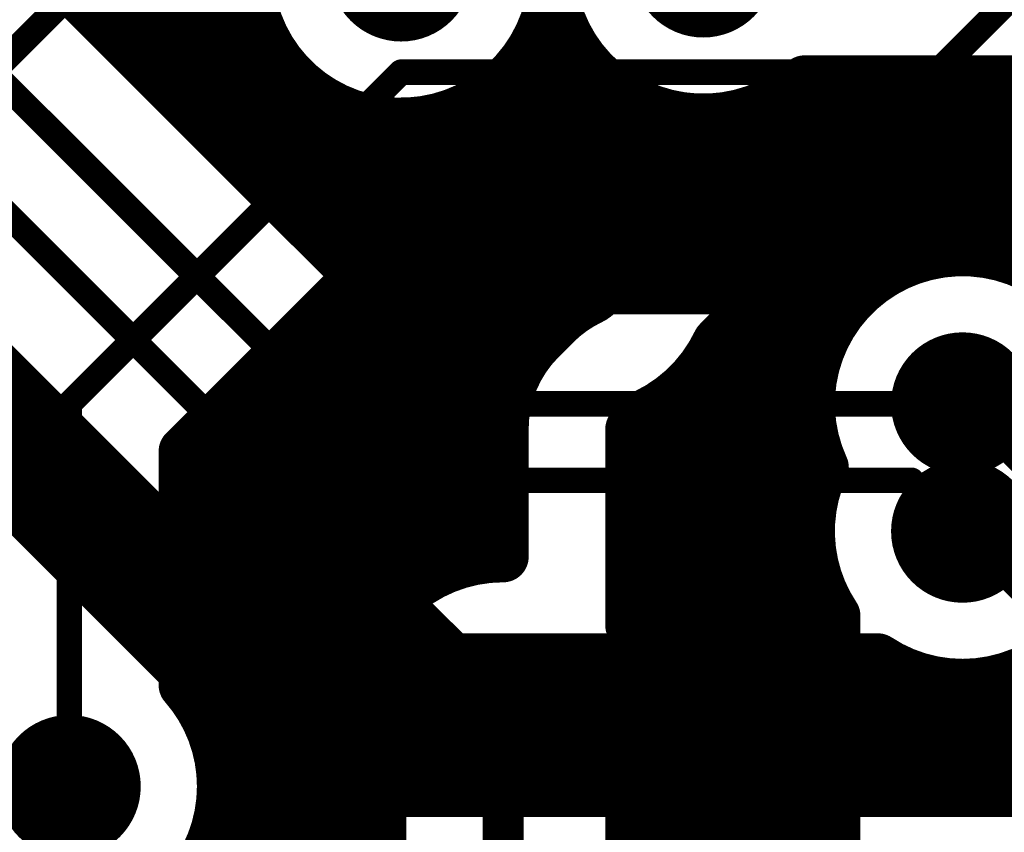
# Model space of a CAD drawing. Extents: x 9.47 to 11.2, y 3.36 to 4.75.
# Tile 16 of 50: x 10.04 to 10.23, y 3.88 to 4.04. Entities that reach past the tile are written whole.
import ezdxf

# ---------------------------------------------------------------- set-up
doc = ezdxf.new("R2010")
doc.units = 0
for name, color, linetype in [('BOTTOMLAYER', 5, 'CONTINUOUS'), ('BOTTOMSOLDER', 6, 'CONTINUOUS'), ('TOPLAYER', 1, 'CONTINUOUS'), ('TOPSOLDER', 216, 'CONTINUOUS')]:
    doc.layers.add(name, color=color, linetype=linetype)

msp = doc.modelspace()

# ---------------------------------------------------------------- linework, layer by layer
at = {"layer": 'BOTTOMLAYER'}
for points, const_width in [([(10.08, 4.01182), (10.08, 4.094019)], 0.01), ([(10.06, 4.03182), (10.06, 4.09042)], 0.01), ([(10.07, 4.02182), (10.07, 4.09042)], 0.01), ([(10.015919, 4.075901), (10.10932, 3.9825)], 0.01), ([(10, 4.06), (10.1, 3.96)], 0.005), ([(10.05182, 4.04), (10.08542, 4.04)], 0.01), ([(9.995, 4.04), (10.09, 3.945)], 0.005), ([(10.06182, 4.03), (10.089019, 4.03)], 0.01), ([(10.140981, 4.03), (10.148702, 4.03)], 0.01), ([(10.09, 4.00182), (10.09, 4.028417)], 0.01), ([(10.14, 3.9825), (10.14, 4.028417)], 0.01), ([(10.15, 3.9825), (10.15, 4.028074)], 0.01), ([(10.194055, 4.023288), (10.302933, 4.023288)], 0.01), ([(10.2, 3.9825), (10.2, 4.023288)], 0.01), ([(10.21, 3.985981), (10.21, 4.023288)], 0.01), ([(10.22, 3.98958), (10.22, 4.023288)], 0.01), ([(10.23, 3.98958), (10.23, 4.023288)], 0.01), ([(10.07182, 4.02), (10.098417, 4.02)], 0.01), ([(10.131583, 4.02), (10.158883, 4.02)], 0.01), ([(10.16, 3.9825), (10.16, 4.019368)], 0.01), ([(10.189541, 4.02), (10.299645, 4.02)], 0.01), ([(10.19, 3.9825), (10.19, 4.020278)], 0.01), ([(9.98568, 4.0175), (10.074081, 3.929099)], 0.01), ([(10.1, 3.99182), (10.1, 4.019019)], 0.01), ([(10.13, 3.9825), (10.13, 4.019019)], 0.01), ([(10.11, 3.9825), (10.11, 4.01542)], 0.01), ([(10.12, 3.9825), (10.12, 4.01542)], 0.01), ([(10.17, 3.9825), (10.17, 4.016085)], 0.01), ([(10.18, 3.9825), (10.18, 4.016352)], 0.01), ([(10.08182, 4.01), (10.289645, 4.01)], 0.01), ([(10.09182, 4), (10.279645, 4)], 0.01), ([(10.10182, 3.99), (10.225, 3.99)], 0.01), ([(10.225, 3.99), (10.269645, 3.99)], 0.01), ([(9.995, 3.985), (10.096, 3.884)], 0.01), ([(10.10932, 3.9825), (10.205157, 3.9825)], 0.01), ([(10.04, 3.94), (10.04, 3.96318)], 0.01), ([(10.02, 3.96), (10.04318, 3.96)], 0.01), ([(10.1, 3.96), (10.225, 3.96)], 0.005), ([(10.05, 3.93), (10.05, 3.95318)], 0.01), ([(10.03, 3.95), (10.05318, 3.95)], 0.01), ([(10.06, 3.92), (10.06, 3.94318)], 0.01), ([(10.09, 3.945), (10.215, 3.945)], 0.005), ([(10.215, 3.945), (10.225, 3.935)], 0.005), ([(10.04, 3.94), (10.06318, 3.94)], 0.01), ([(10.07, 3.91), (10.07, 3.93318)], 0.01), ([(10.05, 3.93), (10.07318, 3.93)], 0.01), ([(10.08, 3.9), (10.08, 3.924844)], 0.01), ([(10.09, 3.9225), (10.1125, 3.9225)], 0.01), ([(10.09, 3.89), (10.09, 3.9225)], 0.01), ([(10.1, 3.884), (10.1, 3.9225)], 0.01), ([(10.11, 3.884), (10.11, 3.9225)], 0.01), ([(10.1125, 3.9225), (10.125, 3.91)], 0.01), ([(10.06, 3.92), (10.115, 3.92)], 0.01), ([(10.12, 3.884), (10.12, 3.915)], 0.01), ([(10.07, 3.91), (10.125, 3.91)], 0.01), ([(10.125, 3.91), (10.208417, 3.91)], 0.01), ([(10.125, 3.91), (10.208417, 3.91)], 0.01), ([(10.13, 3.884), (10.13, 3.91)], 0.01), ([(10.14, 3.884), (10.14, 3.91)], 0.01), ([(10.15, 3.884), (10.15, 3.91)], 0.01), ([(10.16, 3.884), (10.16, 3.91)], 0.01), ([(10.17, 3.884), (10.17, 3.91)], 0.01), ([(10.18, 3.884), (10.18, 3.91)], 0.01), ([(10.19, 3.884), (10.19, 3.91)], 0.01), ([(10.2, 3.884), (10.2, 3.91)], 0.01), ([(10.21, 3.884), (10.21, 3.909019)], 0.01), ([(10.22, 3.884), (10.22, 3.90542)], 0.01), ([(10.23, 3.884), (10.23, 3.90542)], 0.01), ([(10.08, 3.9), (10.29, 3.9)], 0.01), ([(10.09, 3.89), (10.28, 3.89)], 0.01), ([(9.995, 3.885), (10.05, 3.885)], 0.005), ([(10.096, 3.884), (10.274, 3.884)], 0.01)]:
    msp.add_lwpolyline(points, dxfattribs=dict(at, const_width=const_width))
at = {"layer": 'BOTTOMLAYER', "const_width": 0.01}
for points in [[(10.14467, 4.040564, -2.094356), (10.113121, 4.074941)], [(10.194055, 4.023288, -0.585419), (10.14467, 4.040564)], [(10.205157, 3.9825, -0.501867), (10.252232, 3.972587)], [(10.255, 3.935, -0.598235), (10.208417, 3.91)], [(10.09, 3.9225, -0.198912), (10.07409, 3.92909)], [(10.09, 3.9225, -0.198764), (10.074099, 3.929081)]]:
    msp.add_lwpolyline(points, format="xyb", dxfattribs=at)
at = {"layer": 'BOTTOMLAYER'}
for points, const_width in [([(10.04932, 4.04, 1), (10.05432, 4.04, 1)], 0.005), ([(10.08292, 4.04, 1), (10.08792, 4.04, 1)], 0.005), ([(10.0575, 4.03182, 1), (10.0625, 4.03182, 1)], 0.005), ([(10.05932, 4.03, 1), (10.06432, 4.03, 1)], 0.005), ([(10.086519, 4.03, 1), (10.091519, 4.03, 1)], 0.005), ([(10.138481, 4.03, 1), (10.143481, 4.03, 1)], 0.005), ([(10.146202, 4.03, 1), (10.151202, 4.03, 1)], 0.005), ([(10.0875, 4.028417, 1), (10.0925, 4.028417, 1)], 0.005), ([(10.1375, 4.028417, 1), (10.1425, 4.028417, 1)], 0.005), ([(10.1475, 4.028074, 1), (10.1525, 4.028074, 1)], 0.005), ([(10.191555, 4.023288, 1), (10.196555, 4.023288, 1)], 0.005), ([(10.191555, 4.023288, 1), (10.196555, 4.023288, 1)], 0.005), ([(10.1975, 4.023288, 1), (10.2025, 4.023288, 1)], 0.005), ([(10.2075, 4.023288, 1), (10.2125, 4.023288, 1)], 0.005), ([(10.2175, 4.023288, 1), (10.2225, 4.023288, 1)], 0.005), ([(10.2275, 4.023288, 1), (10.2325, 4.023288, 1)], 0.005), ([(10.0675, 4.02182, 1), (10.0725, 4.02182, 1)], 0.005), ([(10.06932, 4.02, 1), (10.07432, 4.02, 1)], 0.005), ([(10.095917, 4.02, 1), (10.100917, 4.02, 1)], 0.005), ([(10.129083, 4.02, 1), (10.134083, 4.02, 1)], 0.005), ([(10.156383, 4.02, 1), (10.161383, 4.02, 1)], 0.005), ([(10.1575, 4.019368, 1), (10.1625, 4.019368, 1)], 0.005), ([(10.187041, 4.02, 1), (10.192041, 4.02, 1)], 0.005), ([(10.1875, 4.020278, 1), (10.1925, 4.020278, 1)], 0.005), ([(10.0975, 4.019019, 1), (10.1025, 4.019019, 1)], 0.005), ([(10.1275, 4.019019, 1), (10.1325, 4.019019, 1)], 0.005), ([(10.1075, 4.01542, 1), (10.1125, 4.01542, 1)], 0.005), ([(10.1175, 4.01542, 1), (10.1225, 4.01542, 1)], 0.005), ([(10.1675, 4.016085, 1), (10.1725, 4.016085, 1)], 0.005), ([(10.1775, 4.016352, 1), (10.1825, 4.016352, 1)], 0.005), ([(10.0775, 4.01182, 1), (10.0825, 4.01182, 1)], 0.005), ([(10.07932, 4.01, 1), (10.08432, 4.01, 1)], 0.005), ([(10.0875, 4.00182, 1), (10.0925, 4.00182, 1)], 0.005), ([(10.08932, 4, 1), (10.09432, 4, 1)], 0.005), ([(10.0975, 3.99182, 1), (10.1025, 3.99182, 1)], 0.005), ([(10.09932, 3.99, 1), (10.10432, 3.99, 1)], 0.005), ([(10.2175, 3.98958, 1), (10.2225, 3.98958, 1)], 0.005), ([(10.2225, 3.99, 1), (10.2275, 3.99, 1)], 0.005), ([(10.2225, 3.99, 1), (10.2275, 3.99, 1)], 0.005), ([(10.2275, 3.98958, 1), (10.2325, 3.98958, 1)], 0.005), ([(10.2075, 3.985981, 1), (10.2125, 3.985981, 1)], 0.005), ([(10.10682, 3.9825, 1), (10.11182, 3.9825, 1)], 0.005), ([(10.10682, 3.9825, 1), (10.11182, 3.9825, 1)], 0.005), ([(10.1075, 3.9825, 1), (10.1125, 3.9825, 1)], 0.005), ([(10.1175, 3.9825, 1), (10.1225, 3.9825, 1)], 0.005), ([(10.1275, 3.9825, 1), (10.1325, 3.9825, 1)], 0.005), ([(10.1375, 3.9825, 1), (10.1425, 3.9825, 1)], 0.005), ([(10.1475, 3.9825, 1), (10.1525, 3.9825, 1)], 0.005), ([(10.1575, 3.9825, 1), (10.1625, 3.9825, 1)], 0.005), ([(10.1675, 3.9825, 1), (10.1725, 3.9825, 1)], 0.005), ([(10.1775, 3.9825, 1), (10.1825, 3.9825, 1)], 0.005), ([(10.1875, 3.9825, 1), (10.1925, 3.9825, 1)], 0.005), ([(10.1975, 3.9825, 1), (10.2025, 3.9825, 1)], 0.005), ([(10.202657, 3.9825, 1), (10.207657, 3.9825, 1)], 0.005), ([(10.202657, 3.9825, 1), (10.207657, 3.9825, 1)], 0.005), ([(10.0375, 3.96318, 1), (10.0425, 3.96318, 1)], 0.005), ([(10.04068, 3.96, 1), (10.04568, 3.96, 1)], 0.005), ([(10.09875, 3.96, 1), (10.10125, 3.96, 1)], 0.0025), ([(10.09875, 3.96, 1), (10.10125, 3.96, 1)], 0.0025), ([(10.22375, 3.96, 1), (10.22625, 3.96, 1)], 0.0025), ([(10.0475, 3.95318, 1), (10.0525, 3.95318, 1)], 0.005), ([(10.05068, 3.95, 1), (10.05568, 3.95, 1)], 0.005), ([(10.0575, 3.94318, 1), (10.0625, 3.94318, 1)], 0.005), ([(10.08875, 3.945, 1), (10.09125, 3.945, 1)], 0.0025), ([(10.08875, 3.945, 1), (10.09125, 3.945, 1)], 0.0025), ([(10.21375, 3.945, 1), (10.21625, 3.945, 1)], 0.0025), ([(10.21375, 3.945, 1), (10.21625, 3.945, 1)], 0.0025), ([(10.0375, 3.94, 1), (10.0425, 3.94, 1)], 0.005), ([(10.0375, 3.94, 1), (10.0425, 3.94, 1)], 0.005), ([(10.06068, 3.94, 1), (10.06568, 3.94, 1)], 0.005), ([(10.0675, 3.93318, 1), (10.0725, 3.93318, 1)], 0.005), ([(10.22375, 3.935, 1), (10.22625, 3.935, 1)], 0.0025), ([(10.0475, 3.93, 1), (10.0525, 3.93, 1)], 0.005), ([(10.0475, 3.93, 1), (10.0525, 3.93, 1)], 0.005), ([(10.07068, 3.93, 1), (10.07568, 3.93, 1)], 0.005), ([(10.071581, 3.929099, 1), (10.076581, 3.929099, 1)], 0.005), ([(10.07159, 3.92909, 1), (10.07659, 3.92909, 1)], 0.005), ([(10.071599, 3.929081, 1), (10.076599, 3.929081, 1)], 0.005), ([(10.0775, 3.924844, 1), (10.0825, 3.924844, 1)], 0.005), ([(10.0875, 3.9225, 1), (10.0925, 3.9225, 1)], 0.005), ([(10.0875, 3.9225, 1), (10.0925, 3.9225, 1)], 0.005), ([(10.0875, 3.9225, 1), (10.0925, 3.9225, 1)], 0.005), ([(10.0875, 3.9225, 1), (10.0925, 3.9225, 1)], 0.005), ([(10.0975, 3.9225, 1), (10.1025, 3.9225, 1)], 0.005), ([(10.1075, 3.9225, 1), (10.1125, 3.9225, 1)], 0.005), ([(10.11, 3.9225, 1), (10.115, 3.9225, 1)], 0.005), ([(10.11, 3.9225, 1), (10.115, 3.9225, 1)], 0.005), ([(10.0575, 3.92, 1), (10.0625, 3.92, 1)], 0.005), ([(10.0575, 3.92, 1), (10.0625, 3.92, 1)], 0.005), ([(10.1125, 3.92, 1), (10.1175, 3.92, 1)], 0.005), ([(10.1175, 3.915, 1), (10.1225, 3.915, 1)], 0.005), ([(10.0675, 3.91, 1), (10.0725, 3.91, 1)], 0.005), ([(10.0675, 3.91, 1), (10.0725, 3.91, 1)], 0.005), ([(10.1225, 3.91, 1), (10.1275, 3.91, 1)], 0.005), ([(10.1225, 3.91, 1), (10.1275, 3.91, 1)], 0.005), ([(10.1225, 3.91, 1), (10.1275, 3.91, 1)], 0.005), ([(10.1225, 3.91, 1), (10.1275, 3.91, 1)], 0.005), ([(10.1275, 3.91, 1), (10.1325, 3.91, 1)], 0.005), ([(10.1375, 3.91, 1), (10.1425, 3.91, 1)], 0.005), ([(10.1475, 3.91, 1), (10.1525, 3.91, 1)], 0.005), ([(10.1575, 3.91, 1), (10.1625, 3.91, 1)], 0.005), ([(10.1675, 3.91, 1), (10.1725, 3.91, 1)], 0.005), ([(10.1775, 3.91, 1), (10.1825, 3.91, 1)], 0.005), ([(10.1875, 3.91, 1), (10.1925, 3.91, 1)], 0.005), ([(10.1975, 3.91, 1), (10.2025, 3.91, 1)], 0.005), ([(10.205917, 3.91, 1), (10.210917, 3.91, 1)], 0.005), ([(10.205917, 3.91, 1), (10.210917, 3.91, 1)], 0.005), ([(10.205917, 3.91, 1), (10.210917, 3.91, 1)], 0.005), ([(10.2075, 3.909019, 1), (10.2125, 3.909019, 1)], 0.005), ([(10.2175, 3.90542, 1), (10.2225, 3.90542, 1)], 0.005), ([(10.2275, 3.90542, 1), (10.2325, 3.90542, 1)], 0.005), ([(10.0775, 3.9, 1), (10.0825, 3.9, 1)], 0.005), ([(10.0775, 3.9, 1), (10.0825, 3.9, 1)], 0.005), ([(10.0875, 3.89, 1), (10.0925, 3.89, 1)], 0.005), ([(10.0875, 3.89, 1), (10.0925, 3.89, 1)], 0.005), ([(10.04875, 3.885, 1), (10.05125, 3.885, 1)], 0.0025), ([(10.0935, 3.884, 1), (10.0985, 3.884, 1)], 0.005), ([(10.0935, 3.884, 1), (10.0985, 3.884, 1)], 0.005), ([(10.0975, 3.884, 1), (10.1025, 3.884, 1)], 0.005), ([(10.1075, 3.884, 1), (10.1125, 3.884, 1)], 0.005), ([(10.1175, 3.884, 1), (10.1225, 3.884, 1)], 0.005), ([(10.1275, 3.884, 1), (10.1325, 3.884, 1)], 0.005), ([(10.1375, 3.884, 1), (10.1425, 3.884, 1)], 0.005), ([(10.1475, 3.884, 1), (10.1525, 3.884, 1)], 0.005), ([(10.1575, 3.884, 1), (10.1625, 3.884, 1)], 0.005), ([(10.1675, 3.884, 1), (10.1725, 3.884, 1)], 0.005), ([(10.1775, 3.884, 1), (10.1825, 3.884, 1)], 0.005), ([(10.1875, 3.884, 1), (10.1925, 3.884, 1)], 0.005), ([(10.1975, 3.884, 1), (10.2025, 3.884, 1)], 0.005), ([(10.2075, 3.884, 1), (10.2125, 3.884, 1)], 0.005), ([(10.2175, 3.884, 1), (10.2225, 3.884, 1)], 0.005), ([(10.2275, 3.884, 1), (10.2325, 3.884, 1)], 0.005)]:
    msp.add_lwpolyline(points, format="xyb", close=True, dxfattribs=dict(at, const_width=const_width))
at = {"layer": 'BOTTOMSOLDER', "const_width": 0.014}
for points in [[(10.108, 4.045, 1), (10.122, 4.045, 1)], [(10.167212, 4.045788, 1), (10.181212, 4.045788, 1)], [(10.143, 3.99, 1), (10.157, 3.99, 1)], [(10.218, 3.96, 1), (10.232, 3.96, 1)], [(10.218, 3.935, 1), (10.232, 3.935, 1)], [(10.128, 3.9, 1), (10.142, 3.9, 1)], [(10.043, 3.885, 1), (10.057, 3.885, 1)]]:
    msp.add_lwpolyline(points, format="xyb", close=True, dxfattribs=at)
at = {"layer": 'TOPLAYER'}
for points, const_width in [([(10.22, 4.025), (10.25, 4.055)], 0.005), ([(10.03, 4.02), (10.056102, 4.046102)], 0.005), ([(10.05, 3.96), (10.115, 4.025)], 0.005), ([(10.115, 4.025), (10.22, 4.025)], 0.005), ([(10.226375, 4.003422), (10.241221, 4.018268)], 0.008), ([(10.0725, 3.95068), (10.12432, 4.0025)], 0.01), ([(10.12432, 4.0025), (10.172145, 4.0025)], 0.01), ([(10.13, 3.92958), (10.13, 4.0025)], 0.01), ([(10.14, 3.97), (10.14, 4.0025)], 0.01), ([(10.15, 3.979326), (10.15, 4.0025)], 0.01), ([(10.159393, 3.989749), (10.172145, 4.0025)], 0.01), ([(10.16, 3.990355), (10.16, 4.0025)], 0.01), ([(10.177071, 3.972071), (10.2075, 4.0025)], 0.01), ([(10.2075, 4.0025), (10.22, 4.0025)], 0.01), ([(10.21, 3.985981), (10.21, 4.0025)], 0.01), ([(10.22, 3.98958), (10.22, 4.0025)], 0.01), ([(10.12182, 4), (10.169645, 4)], 0.01), ([(10.205, 4), (10.224117, 4)], 0.01), ([(10.12, 3.925981), (10.12, 3.99818)], 0.01), ([(10.2, 3.976583), (10.2, 3.995)], 0.01), ([(10.11182, 3.99), (10.159645, 3.99)], 0.01), ([(10.195, 3.99), (10.220611, 3.99)], 0.01), ([(10.11, 3.916583), (10.11, 3.98818)], 0.01), ([(10.19, 3.782362), (10.19, 3.985)], 0.01), ([(10.10182, 3.98), (10.151187, 3.98)], 0.01), ([(10.185, 3.98), (10.202639, 3.98)], 0.01), ([(10.1, 3.8175), (10.1, 3.97818)], 0.01), ([(10.142322, 3.972678), (10.145251, 3.975607)], 0.01), ([(10.18, 3.782362), (10.18, 3.975)], 0.01), ([(10.09182, 3.97), (10.14, 3.97)], 0.01), ([(10.175981, 3.97), (10.196716, 3.97)], 0.01), ([(10.09, 3.8175), (10.09, 3.96818)], 0.01), ([(10.17, 3.798941), (10.17, 3.962639)], 0.01), ([(10.08182, 3.96), (10.135505, 3.96)], 0.01), ([(10.166583, 3.96), (10.195, 3.96)], 0.01), ([(10.05, 3.885), (10.05, 3.96)], 0.005), ([(10.08, 3.885), (10.08, 3.95818)], 0.01), ([(10.16, 3.955), (10.162929, 3.957929)], 0.01), ([(10.225, 3.96), (10.265158, 3.919842)], 0.005), ([(10.135, 3.93), (10.135, 3.955)], 0.01), ([(10.16, 3.916583), (10.16, 3.955)], 0.01), ([(10.16, 3.916583), (10.16, 3.955)], 0.01), ([(10.0725, 3.904843), (10.0725, 3.95068)], 0.01), ([(10.0725, 3.95), (10.135, 3.95)], 0.01), ([(10.16, 3.95), (10.196716, 3.95)], 0.01), ([(10.0725, 3.94), (10.135, 3.94)], 0.01), ([(10.16, 3.94), (10.19542, 3.94)], 0.01), ([(10.225, 3.935), (10.259842, 3.900158)], 0.005), ([(10.0725, 3.93), (10.135, 3.93)], 0.01), ([(10.16, 3.93), (10.19542, 3.93)], 0.01), ([(10.0725, 3.92), (10.112639, 3.92)], 0.01), ([(10.16, 3.92), (10.199019, 3.92)], 0.01), ([(10.2, 3.782362), (10.2, 3.918417)], 0.01), ([(10.0725, 3.91), (10.106716, 3.91)], 0.01), ([(10.163284, 3.91), (10.2, 3.91)], 0.01), ([(10.075981, 3.9), (10.105, 3.9)], 0.01), ([(10.165, 3.9), (10.2, 3.9)], 0.01), ([(10.135, 3.8), (10.135, 3.9)], 0.008), ([(10.07958, 3.89), (10.106716, 3.89)], 0.01), ([(10.163284, 3.89), (10.2, 3.89)], 0.01), ([(10.08, 3.8175), (10.08, 3.885)], 0.01), ([(10.11, 3.816937), (10.11, 3.883417)], 0.01), ([(10.16, 3.808941), (10.16, 3.883417)], 0.01), ([(10.16, 3.808941), (10.16, 3.883417)], 0.01), ([(10.111, 3.816685), (10.111, 3.882)], 0.01), ([(10.07958, 3.88), (10.111, 3.88)], 0.01), ([(10.16, 3.88), (10.2, 3.88)], 0.01)]:
    msp.add_lwpolyline(points, dxfattribs=dict(at, const_width=const_width))
for points, const_width in [([(10.11375, 4.025, 1), (10.11625, 4.025, 1)], 0.0025), ([(10.11375, 4.025, 1), (10.11625, 4.025, 1)], 0.0025), ([(10.21875, 4.025, 1), (10.22125, 4.025, 1)], 0.0025), ([(10.21875, 4.025, 1), (10.22125, 4.025, 1)], 0.0025), ([(10.12182, 4.0025, 1), (10.12682, 4.0025, 1)], 0.005), ([(10.12182, 4.0025, 1), (10.12682, 4.0025, 1)], 0.005), ([(10.1275, 4.0025, 1), (10.1325, 4.0025, 1)], 0.005), ([(10.1375, 4.0025, 1), (10.1425, 4.0025, 1)], 0.005), ([(10.1475, 4.0025, 1), (10.1525, 4.0025, 1)], 0.005), ([(10.1575, 4.0025, 1), (10.1625, 4.0025, 1)], 0.005), ([(10.169645, 4.0025, 1), (10.174645, 4.0025, 1)], 0.005), ([(10.169645, 4.0025, 1), (10.174645, 4.0025, 1)], 0.005), ([(10.205, 4.0025, 1), (10.21, 4.0025, 1)], 0.005), ([(10.205, 4.0025, 1), (10.21, 4.0025, 1)], 0.005), ([(10.2075, 4.0025, 1), (10.2125, 4.0025, 1)], 0.005), ([(10.2175, 4.0025, 1), (10.2225, 4.0025, 1)], 0.005), ([(10.2175, 4.0025, 1), (10.2225, 4.0025, 1)], 0.005), ([(10.2175, 4.0025, 1), (10.2225, 4.0025, 1)], 0.005), ([(10.2175, 4.0025, 1), (10.2225, 4.0025, 1)], 0.005), ([(10.223875, 4.003422, 1), (10.228875, 4.003422, 1)], 0.005), ([(10.223875, 4.003422, 1), (10.228875, 4.003422, 1)], 0.005), ([(10.223875, 4.003422, 1), (10.228875, 4.003422, 1)], 0.005), ([(10.224375, 4.003422, 1), (10.228375, 4.003422, 1)], 0.004), ([(10.11932, 4, 1), (10.12432, 4, 1)], 0.005), ([(10.167145, 4, 1), (10.172145, 4, 1)], 0.005), ([(10.2025, 4, 1), (10.2075, 4, 1)], 0.005), ([(10.221617, 4, 1), (10.226617, 4, 1)], 0.005), ([(10.1175, 3.99818, 1), (10.1225, 3.99818, 1)], 0.005), ([(10.1975, 3.995, 1), (10.2025, 3.995, 1)], 0.005), ([(10.1575, 3.990355, 1), (10.1625, 3.990355, 1)], 0.005), ([(10.10932, 3.99, 1), (10.11432, 3.99, 1)], 0.005), ([(10.156893, 3.989749, 1), (10.161893, 3.989749, 1)], 0.005), ([(10.156893, 3.989749, 1), (10.161893, 3.989749, 1)], 0.005), ([(10.157145, 3.99, 1), (10.162145, 3.99, 1)], 0.005), ([(10.1925, 3.99, 1), (10.1975, 3.99, 1)], 0.005), ([(10.2175, 3.98958, 1), (10.2225, 3.98958, 1)], 0.005), ([(10.21806, 3.98967, 1), (10.223059, 3.98967, 1)], 0.005), ([(10.21806, 3.98967, 1), (10.223059, 3.98967, 1)], 0.005), ([(10.218111, 3.99, 1), (10.223111, 3.99, 1)], 0.005), ([(10.1075, 3.98818, 1), (10.1125, 3.98818, 1)], 0.005), ([(10.1875, 3.985, 1), (10.1925, 3.985, 1)], 0.005), ([(10.2075, 3.985981, 1), (10.2125, 3.985981, 1)], 0.005), ([(10.152012, 3.982845, 1), (10.157012, 3.982845, 1)], 0.005), ([(10.152012, 3.982845, 1), (10.157012, 3.982845, 1)], 0.005), ([(10.149655, 3.980488, 1), (10.154655, 3.980488, 1)], 0.005), ([(10.149655, 3.980488, 1), (10.154655, 3.980488, 1)], 0.005), ([(10.09932, 3.98, 1), (10.10432, 3.98, 1)], 0.005), ([(10.1475, 3.979326, 1), (10.1525, 3.979326, 1)], 0.005), ([(10.148687, 3.98, 1), (10.153687, 3.98, 1)], 0.005), ([(10.1825, 3.98, 1), (10.1875, 3.98, 1)], 0.005), ([(10.200139, 3.98, 1), (10.205139, 3.98, 1)], 0.005), ([(10.0975, 3.97818, 1), (10.1025, 3.97818, 1)], 0.005), ([(10.142751, 3.975607, 1), (10.147751, 3.975607, 1)], 0.005), ([(10.142751, 3.975607, 1), (10.147751, 3.975607, 1)], 0.005), ([(10.1775, 3.975, 1), (10.1825, 3.975, 1)], 0.005), ([(10.1975, 3.976583, 1), (10.2025, 3.976583, 1)], 0.005), ([(10.139822, 3.972678, 1), (10.144822, 3.972678, 1)], 0.005), ([(10.139822, 3.972678, 1), (10.144822, 3.972678, 1)], 0.005), ([(10.139822, 3.972678, 1), (10.144822, 3.972678, 1)], 0.005), ([(10.174571, 3.972071, 1), (10.179571, 3.972071, 1)], 0.005), ([(10.174571, 3.972071, 1), (10.179571, 3.972071, 1)], 0.005), ([(10.08932, 3.97, 1), (10.09432, 3.97, 1)], 0.005), ([(10.1375, 3.97, 1), (10.1425, 3.97, 1)], 0.005), ([(10.1375, 3.97, 1), (10.1425, 3.97, 1)], 0.005), ([(10.173481, 3.97, 1), (10.178481, 3.97, 1)], 0.005), ([(10.194216, 3.97, 1), (10.199216, 3.97, 1)], 0.005), ([(10.0875, 3.96818, 1), (10.0925, 3.96818, 1)], 0.005), ([(10.1675, 3.962639, 1), (10.1725, 3.962639, 1)], 0.005), ([(10.07932, 3.96, 1), (10.08432, 3.96, 1)], 0.005), ([(10.133005, 3.96, 1), (10.138005, 3.96, 1)], 0.005), ([(10.164083, 3.96, 1), (10.169083, 3.96, 1)], 0.005), ([(10.1925, 3.96, 1), (10.1975, 3.96, 1)], 0.005), ([(10.04875, 3.96, 1), (10.05125, 3.96, 1)], 0.0025), ([(10.04875, 3.96, 1), (10.05125, 3.96, 1)], 0.0025), ([(10.0775, 3.95818, 1), (10.0825, 3.95818, 1)], 0.005), ([(10.160429, 3.957929, 1), (10.165429, 3.957929, 1)], 0.005), ([(10.160429, 3.957929, 1), (10.165429, 3.957929, 1)], 0.005), ([(10.22375, 3.96, 1), (10.22625, 3.96, 1)], 0.0025), ([(10.1325, 3.955, 1), (10.1375, 3.955, 1)], 0.005), ([(10.1325, 3.955, 1), (10.1375, 3.955, 1)], 0.005), ([(10.1325, 3.955, 1), (10.1375, 3.955, 1)], 0.005), ([(10.1575, 3.955, 1), (10.1625, 3.955, 1)], 0.005), ([(10.1575, 3.955, 1), (10.1625, 3.955, 1)], 0.005), ([(10.1575, 3.955, 1), (10.1625, 3.955, 1)], 0.005), ([(10.07, 3.95068, 1), (10.075, 3.95068, 1)], 0.005), ([(10.07, 3.95068, 1), (10.075, 3.95068, 1)], 0.005), ([(10.07, 3.95, 1), (10.075, 3.95, 1)], 0.005), ([(10.1325, 3.95, 1), (10.1375, 3.95, 1)], 0.005), ([(10.1575, 3.95, 1), (10.1625, 3.95, 1)], 0.005), ([(10.194216, 3.95, 1), (10.199216, 3.95, 1)], 0.005), ([(10.195228, 3.9475, 1), (10.200228, 3.9475, 1)], 0.005), ([(10.195228, 3.9475, 1), (10.200228, 3.9475, 1)], 0.005), ([(10.07, 3.94, 1), (10.075, 3.94, 1)], 0.005), ([(10.1325, 3.94, 1), (10.1375, 3.94, 1)], 0.005), ([(10.1575, 3.94, 1), (10.1625, 3.94, 1)], 0.005), ([(10.19292, 3.94, 1), (10.19792, 3.94, 1)], 0.005), ([(10.22375, 3.935, 1), (10.22625, 3.935, 1)], 0.0025), ([(10.07, 3.93, 1), (10.075, 3.93, 1)], 0.005), ([(10.1275, 3.92958, 1), (10.1325, 3.92958, 1)], 0.005), ([(10.1325, 3.93, 1), (10.1375, 3.93, 1)], 0.005), ([(10.1325, 3.93, 1), (10.1375, 3.93, 1)], 0.005), ([(10.1325, 3.93, 1), (10.1375, 3.93, 1)], 0.005), ([(10.1575, 3.93, 1), (10.1625, 3.93, 1)], 0.005), ([(10.19292, 3.93, 1), (10.19792, 3.93, 1)], 0.005), ([(10.1175, 3.925981, 1), (10.1225, 3.925981, 1)], 0.005), ([(10.07, 3.92, 1), (10.075, 3.92, 1)], 0.005), ([(10.110139, 3.92, 1), (10.115139, 3.92, 1)], 0.005), ([(10.1575, 3.92, 1), (10.1625, 3.92, 1)], 0.005), ([(10.196519, 3.92, 1), (10.201519, 3.92, 1)], 0.005), ([(10.1975, 3.918417, 1), (10.2025, 3.918417, 1)], 0.005), ([(10.1975, 3.918417, 1), (10.2025, 3.918417, 1)], 0.005), ([(10.1075, 3.916583, 1), (10.1125, 3.916583, 1)], 0.005), ([(10.1575, 3.916583, 1), (10.1625, 3.916583, 1)], 0.005), ([(10.1575, 3.916583, 1), (10.1625, 3.916583, 1)], 0.005), ([(10.1575, 3.916583, 1), (10.1625, 3.916583, 1)], 0.005), ([(10.07, 3.91, 1), (10.075, 3.91, 1)], 0.005), ([(10.104216, 3.91, 1), (10.109216, 3.91, 1)], 0.005), ([(10.160784, 3.91, 1), (10.165784, 3.91, 1)], 0.005), ([(10.1975, 3.91, 1), (10.2025, 3.91, 1)], 0.005), ([(10.07, 3.904843, 1), (10.075, 3.904843, 1)], 0.005), ([(10.07, 3.904843, 1), (10.075, 3.904843, 1)], 0.005), ([(10.073481, 3.9, 1), (10.078481, 3.9, 1)], 0.005), ([(10.1025, 3.9, 1), (10.1075, 3.9, 1)], 0.005), ([(10.1625, 3.9, 1), (10.1675, 3.9, 1)], 0.005), ([(10.1625, 3.9, 1), (10.1675, 3.9, 1)], 0.005), ([(10.1625, 3.9, 1), (10.1675, 3.9, 1)], 0.005), ([(10.1975, 3.9, 1), (10.2025, 3.9, 1)], 0.005), ([(10.133, 3.9, 1), (10.137, 3.9, 1)], 0.004), ([(10.07708, 3.89, 1), (10.08208, 3.89, 1)], 0.005), ([(10.104216, 3.89, 1), (10.109216, 3.89, 1)], 0.005), ([(10.160784, 3.89, 1), (10.165784, 3.89, 1)], 0.005), ([(10.1975, 3.89, 1), (10.2025, 3.89, 1)], 0.005), ([(10.0775, 3.885, 1), (10.0825, 3.885, 1)], 0.005), ([(10.0775, 3.885, 1), (10.0825, 3.885, 1)], 0.005), ([(10.0775, 3.885, 1), (10.0825, 3.885, 1)], 0.005), ([(10.0775, 3.885, 1), (10.0825, 3.885, 1)], 0.005), ([(10.04875, 3.885, 1), (10.05125, 3.885, 1)], 0.0025), ([(10.1075, 3.883417, 1), (10.1125, 3.883417, 1)], 0.005), ([(10.1575, 3.883417, 1), (10.1625, 3.883417, 1)], 0.005), ([(10.1575, 3.883417, 1), (10.1625, 3.883417, 1)], 0.005), ([(10.1575, 3.883417, 1), (10.1625, 3.883417, 1)], 0.005), ([(10.1085, 3.882, 1), (10.1135, 3.882, 1)], 0.005), ([(10.1085, 3.882, 1), (10.1135, 3.882, 1)], 0.005), ([(10.07708, 3.88, 1), (10.08208, 3.88, 1)], 0.005), ([(10.1085, 3.88, 1), (10.1135, 3.88, 1)], 0.005), ([(10.1575, 3.88, 1), (10.1625, 3.88, 1)], 0.005), ([(10.1975, 3.88, 1), (10.2025, 3.88, 1)], 0.005)]:
    msp.add_lwpolyline(points, format="xyb", close=True, dxfattribs=dict(at, const_width=const_width))
at = {"layer": 'TOPLAYER', "const_width": 0.01}
for points in [[(10.226375, 4.003422, -0.07194), (10.22, 4.0025)], [(10.226375, 4.003422, -0.07194), (10.22, 4.0025)], [(10.22056, 3.98967, -0.126418), (10.226375, 4.003422)], [(10.154512, 3.982845, -0.085164), (10.159393, 3.989749)], [(10.197728, 3.9475, -0.499193), (10.22056, 3.98967)], [(10.154512, 3.982845, -0.171573), (10.152155, 3.980488)], [(10.145251, 3.975607, -0.085164), (10.152155, 3.980488)], [(10.135, 3.955, -0.198912), (10.142322, 3.972678)], [(10.135, 3.955, -0.198912), (10.142322, 3.972678)], [(10.177071, 3.972071, -0.171573), (10.162929, 3.957929)], [(10.2, 3.918417, -0.259463), (10.197728, 3.9475)], [(10.111, 3.882, -0.618034), (10.135, 3.93)], [(10.16, 3.916583, -0.147477), (10.165, 3.9)], [(10.0725, 3.904843, -0.182676), (10.08, 3.885)], [(10.165, 3.9, -0.147477), (10.16, 3.883417)], [(10.08, 3.885, -0.389983), (10.0525, 3.855104)]]:
    msp.add_lwpolyline(points, format="xyb", dxfattribs=at)
at = {"layer": 'TOPSOLDER', "const_width": 0.014}
for points in [[(10.108, 4.045, 1), (10.122, 4.045, 1)], [(10.167212, 4.045788, 1), (10.181212, 4.045788, 1)], [(10.143, 3.99, 1), (10.157, 3.99, 1)], [(10.218, 3.96, 1), (10.232, 3.96, 1)], [(10.218, 3.935, 1), (10.232, 3.935, 1)], [(10.128, 3.9, 1), (10.142, 3.9, 1)], [(10.043, 3.885, 1), (10.057, 3.885, 1)]]:
    msp.add_lwpolyline(points, format="xyb", close=True, dxfattribs=at)

doc.saveas('drawing.dxf')
